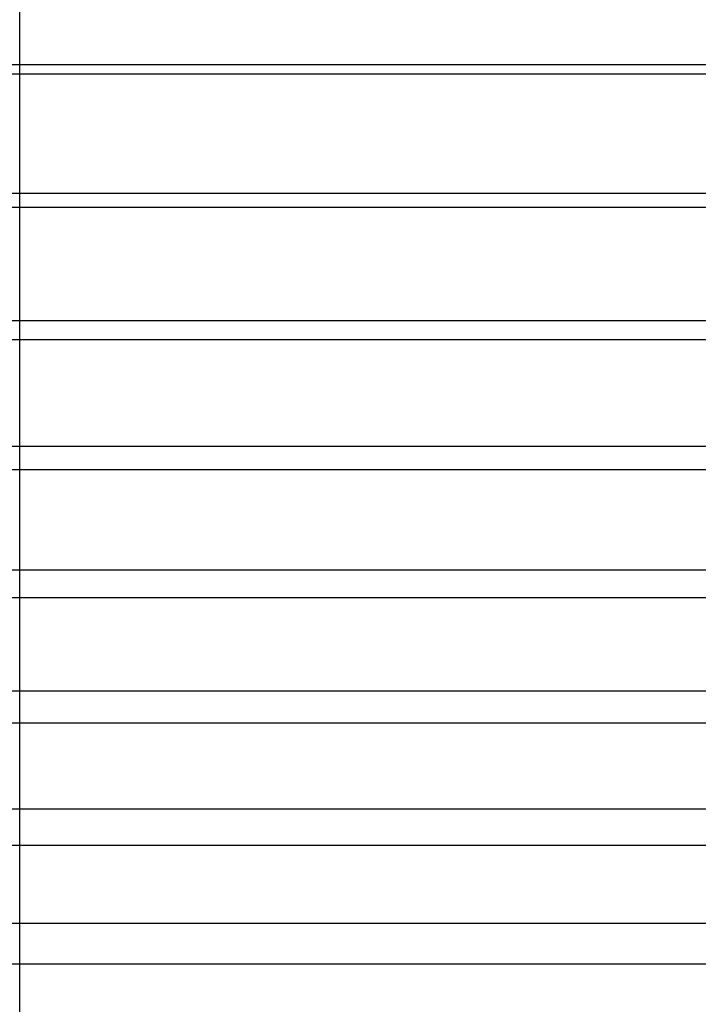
# Model space of a CAD drawing. Header units: millimetres. Extents: x -9 to 331, y -124 to 233.
# Tile 37 of 76: x 16 to 33, y 61 to 85. Entities that reach past the tile are written whole.
import ezdxf

# ---------------------------------------------------------------- set-up
doc = ezdxf.new("R2010")
doc.units = ezdxf.units.MM
doc.layers.add('Up Step Stool_Ferm Living', color=7, linetype='Continuous', true_color=0x000000)

msp = doc.modelspace()

# ---------------------------------------------------------------- linework, layer by layer
at = {"layer": 'Up Step Stool_Ferm Living'}
for p, q in [((15.988, 84.43, 319.211), (15.988, 85.871, 319.384)), ((15.988, 82.996, 318.989), (15.988, 84.43, 319.211)), ((331.096, 83.832, 331.735), (-8.885, 83.832, 331.735)), ((331.096, 83.6, 333.721), (-8.885, 83.6, 333.721)), ((15.988, 81.57, 318.718), (15.988, 82.996, 318.989)), ((15.988, 80.154, 318.398), (15.988, 81.57, 318.718)), ((331.096, 80.666, 331.271), (-8.885, 80.666, 331.271)), ((331.096, 80.319, 333.241), (-8.885, 80.319, 333.241)), ((15.988, 78.751, 318.031), (15.988, 80.154, 318.398)), ((15.988, 77.36, 317.615), (15.988, 78.751, 318.031)), ((331.096, 77.533, 330.624), (-8.885, 77.533, 330.624)), ((15.988, 75.985, 317.153), (15.988, 77.36, 317.615)), ((331.096, 77.072, 332.57), (-8.885, 77.072, 332.57)), ((15.988, 74.626, 316.644), (15.988, 75.985, 317.153)), ((15.988, 73.285, 316.088), (15.988, 74.626, 316.644)), ((331.096, 74.443, 329.796), (-8.885, 74.443, 329.796)), ((331.096, 73.869, 331.712), (-8.885, 73.869, 331.712)), ((15.988, 71.964, 315.487), (15.988, 73.285, 316.088)), ((15.988, 70.664, 314.842), (15.988, 71.964, 315.487)), ((331.096, 71.406, 328.79), (-8.885, 71.406, 328.79)), ((331.096, 70.722, 330.669), (-8.885, 70.722, 330.669)), ((15.988, 69.387, 314.152), (15.988, 70.664, 314.842)), ((15.988, 68.135, 313.419), (15.988, 69.387, 314.152)), ((331.096, 68.433, 327.609), (-8.885, 68.433, 327.609)), ((15.988, 66.908, 312.644), (15.988, 68.135, 313.419)), ((331.096, 67.64, 329.445), (-8.885, 67.64, 329.445)), ((15.988, 65.708, 311.828), (15.988, 66.908, 312.644)), ((15.988, 64.537, 310.971), (15.988, 65.708, 311.828)), ((331.096, 65.533, 326.256), (-8.885, 65.533, 326.256)), ((331.096, 64.635, 328.044), (-8.885, 64.635, 328.044)), ((15.988, 63.396, 310.074), (15.988, 64.537, 310.971)), ((15.988, 62.286, 309.139), (15.988, 63.396, 310.074)), ((331.096, 62.717, 324.738), (-8.885, 62.717, 324.738)), ((15.988, 61.208, 308.167), (15.988, 62.286, 309.139)), ((331.096, 61.717, 326.47), (-8.885, 61.717, 326.47)), ((15.988, 60.165, 307.159), (15.988, 61.208, 308.167))]:
    msp.add_line(p, q, dxfattribs=at)

doc.saveas('drawing.dxf')
